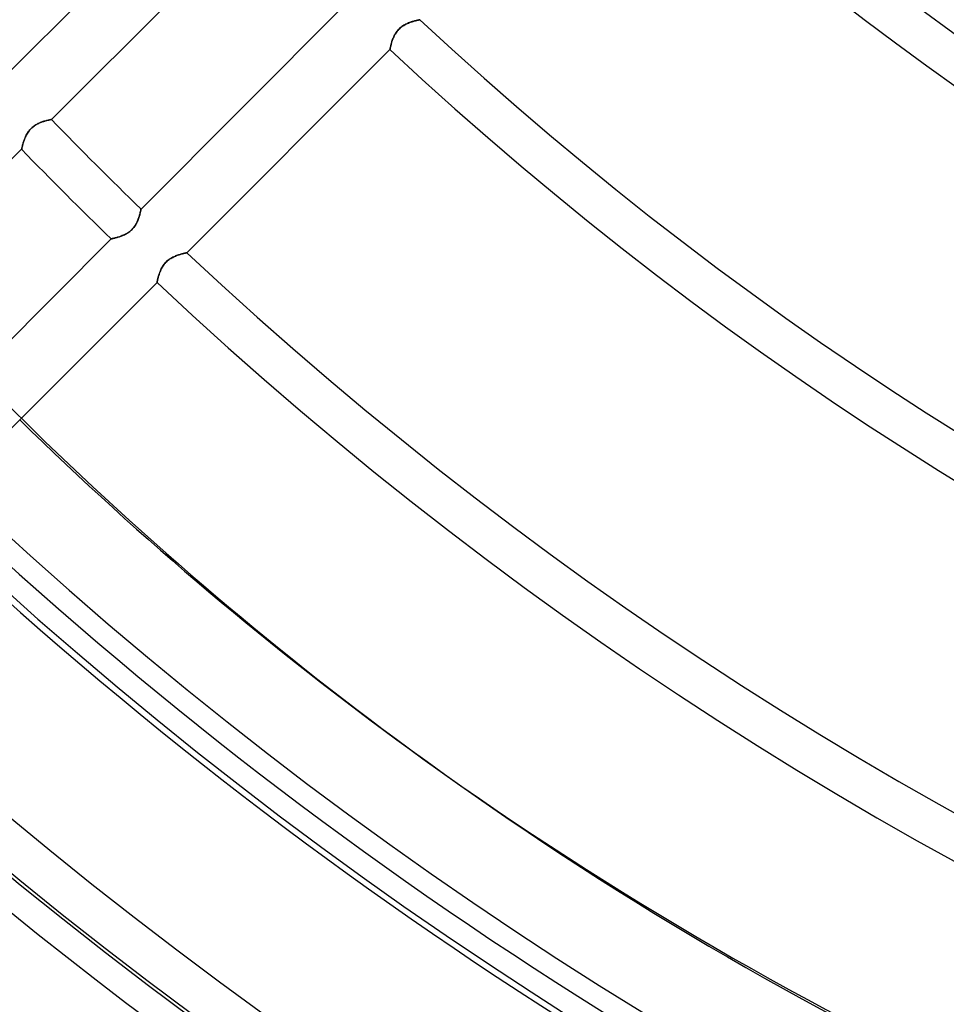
# Model space of a CAD drawing. Header units: millimetres. Extents: x -215 to 215, y -215 to 215.
# Tile 6 of 62: x -102 to -68, y -129 to -94. Entities that reach past the tile are written whole.
import ezdxf

# ---------------------------------------------------------------- set-up
doc = ezdxf.new("R2010")
doc.units = ezdxf.units.MM
doc.layers.add('MAIN-1', color=7, linetype='Continuous')
doc.layers.add('MAIN-2', color=7, linetype='Continuous')

msp = doc.modelspace()

# ---------------------------------------------------------------- linework, layer by layer
at = {"layer": 'MAIN-1'}
for p, q in [((-94.729, -88.259), (-102.066, -95.596)), ((-100.488, -97.253), (-93.154, -89.919)), ((-89.919, -93.154), (-97.253, -100.488)), ((-87.824, -93.899), (-87.791, -93.876)), ((-87.791, -93.876), (-87.758, -93.855)), ((-87.758, -93.855), (-87.724, -93.835)), ((-87.724, -93.835), (-87.69, -93.817)), ((-87.69, -93.817), (-87.656, -93.8)), ((-87.656, -93.8), (-87.622, -93.785)), ((-87.622, -93.785), (-87.588, -93.77)), ((-87.588, -93.77), (-87.555, -93.757)), ((-87.555, -93.757), (-87.521, -93.744)), ((-87.521, -93.744), (-87.489, -93.733)), ((-87.489, -93.733), (-87.457, -93.722)), ((-87.457, -93.722), (-87.425, -93.712)), ((-87.425, -93.712), (-87.395, -93.703)), ((-87.395, -93.703), (-87.367, -93.695)), ((-87.367, -93.695), (-87.339, -93.688)), ((-87.339, -93.688), (-87.314, -93.681)), ((-87.314, -93.681), (-87.29, -93.675)), ((-87.29, -93.675), (-87.268, -93.67)), ((-87.268, -93.67), (-87.248, -93.665)), ((-87.248, -93.665), (-87.23, -93.661)), ((-87.23, -93.661), (-87.215, -93.657)), ((-87.215, -93.657), (-87.203, -93.655)), ((-87.203, -93.655), (-87.193, -93.652)), ((-87.193, -93.652), (-87.186, -93.651)), ((-87.186, -93.651), (-87.181, -93.65)), ((-87.181, -93.65), (-87.18, -93.65)), ((-88.12, -94.265), (-88.104, -94.232)), ((-88.104, -94.232), (-88.086, -94.198)), ((-88.086, -94.198), (-88.067, -94.164)), ((-88.067, -94.164), (-88.046, -94.131)), ((-88.046, -94.131), (-88.024, -94.098)), ((-88.024, -94.098), (-87.999, -94.066)), ((-87.999, -94.066), (-87.973, -94.035)), ((-87.973, -94.035), (-87.946, -94.005)), ((-87.946, -94.005), (-87.918, -93.976)), ((-87.918, -93.976), (-87.888, -93.949)), ((-87.888, -93.949), (-87.857, -93.923)), ((-87.857, -93.923), (-87.824, -93.899)), ((-88.232, -94.601), (-88.226, -94.576)), ((-88.226, -94.576), (-88.219, -94.549)), ((-88.219, -94.549), (-88.212, -94.521)), ((-88.212, -94.521), (-88.203, -94.492)), ((-88.203, -94.492), (-88.194, -94.461)), ((-88.194, -94.461), (-88.185, -94.43)), ((-88.185, -94.43), (-88.174, -94.398)), ((-88.174, -94.398), (-88.162, -94.365)), ((-88.162, -94.365), (-88.149, -94.332)), ((-88.149, -94.332), (-88.135, -94.299)), ((-88.135, -94.299), (-88.12, -94.265)), ((-95.596, -102.066), (-88.259, -94.729)), ((-88.259, -94.729), (-88.258, -94.727)), ((-88.258, -94.723), (-88.256, -94.716)), ((-88.258, -94.727), (-88.258, -94.723)), ((-88.256, -94.716), (-88.255, -94.707)), ((-88.255, -94.707), (-88.252, -94.695)), ((-88.252, -94.695), (-88.249, -94.681)), ((-88.249, -94.681), (-88.246, -94.664)), ((-88.246, -94.664), (-88.242, -94.645)), ((-88.242, -94.645), (-88.237, -94.624)), ((-88.237, -94.624), (-88.232, -94.601)), ((-101.044, -97.441), (-101.012, -97.423)), ((-101.012, -97.423), (-100.981, -97.407)), ((-100.981, -97.407), (-100.949, -97.391)), ((-100.949, -97.391), (-100.917, -97.377)), ((-100.917, -97.377), (-100.885, -97.364)), ((-100.885, -97.364), (-100.854, -97.352)), ((-100.854, -97.352), (-100.823, -97.341)), ((-100.823, -97.341), (-100.792, -97.33)), ((-100.792, -97.33), (-100.762, -97.321)), ((-100.762, -97.321), (-100.733, -97.312)), ((-100.733, -97.312), (-100.705, -97.304)), ((-100.705, -97.304), (-100.678, -97.296)), ((-100.678, -97.296), (-100.652, -97.289)), ((-100.652, -97.289), (-100.628, -97.283)), ((-100.628, -97.283), (-100.605, -97.278)), ((-100.605, -97.278), (-100.584, -97.273)), ((-100.584, -97.273), (-100.565, -97.269)), ((-100.565, -97.269), (-100.547, -97.265)), ((-100.547, -97.265), (-100.532, -97.262)), ((-100.532, -97.262), (-100.519, -97.259)), ((-100.519, -97.259), (-100.508, -97.257)), ((-100.508, -97.257), (-100.499, -97.255)), ((-100.499, -97.255), (-100.493, -97.254)), ((-100.493, -97.254), (-100.489, -97.253)), ((-100.489, -97.253), (-100.488, -97.253)), ((-101.399, -97.817), (-101.381, -97.785)), ((-101.381, -97.785), (-101.363, -97.754)), ((-101.363, -97.754), (-101.343, -97.723)), ((-101.343, -97.723), (-101.322, -97.692)), ((-101.322, -97.692), (-101.299, -97.661)), ((-101.299, -97.661), (-101.275, -97.632)), ((-101.275, -97.632), (-101.25, -97.604)), ((-101.25, -97.604), (-101.224, -97.577)), ((-101.224, -97.577), (-101.196, -97.551)), ((-101.196, -97.551), (-101.167, -97.526)), ((-101.167, -97.526), (-101.137, -97.503)), ((-101.137, -97.503), (-101.107, -97.481)), ((-101.107, -97.481), (-101.076, -97.46)), ((-101.076, -97.46), (-101.044, -97.441)), ((-101.529, -98.171), (-101.522, -98.146)), ((-101.522, -98.146), (-101.515, -98.119)), ((-101.515, -98.119), (-101.507, -98.092)), ((-101.507, -98.092), (-101.498, -98.063)), ((-101.498, -98.063), (-101.489, -98.034)), ((-101.489, -98.034), (-101.479, -98.004)), ((-101.479, -98.004), (-101.468, -97.974)), ((-101.468, -97.974), (-101.456, -97.943)), ((-101.456, -97.943), (-101.443, -97.912)), ((-101.443, -97.912), (-101.429, -97.88)), ((-101.429, -97.88), (-101.415, -97.849)), ((-101.415, -97.849), (-101.399, -97.817)), ((-108.9, -105.665), (-101.566, -98.331)), ((-101.566, -98.33), (-101.565, -98.326)), ((-101.566, -98.331), (-101.566, -98.33)), ((-101.565, -98.326), (-101.564, -98.32)), ((-101.564, -98.32), (-101.562, -98.312)), ((-101.562, -98.312), (-101.56, -98.301)), ((-101.56, -98.301), (-101.557, -98.289)), ((-101.557, -98.289), (-101.554, -98.274)), ((-101.554, -98.274), (-101.55, -98.257)), ((-101.55, -98.257), (-101.546, -98.238)), ((-101.546, -98.238), (-101.541, -98.217)), ((-101.541, -98.217), (-101.535, -98.195)), ((-101.535, -98.195), (-101.529, -98.171)), ((-97.286, -100.637), (-97.293, -100.666)), ((-97.279, -100.611), (-97.286, -100.637)), ((-97.274, -100.586), (-97.279, -100.611)), ((-97.269, -100.564), (-97.274, -100.586)), ((-97.264, -100.544), (-97.269, -100.564)), ((-97.261, -100.528), (-97.264, -100.544)), ((-97.258, -100.513), (-97.261, -100.528)), ((-97.256, -100.502), (-97.258, -100.513)), ((-97.254, -100.494), (-97.256, -100.502)), ((-97.253, -100.489), (-97.254, -100.494)), ((-97.253, -100.488), (-97.253, -100.489)), ((-97.404, -100.975), (-97.423, -101.011)), ((-97.387, -100.938), (-97.404, -100.975)), ((-97.371, -100.902), (-97.387, -100.938)), ((-97.356, -100.866), (-97.371, -100.902)), ((-97.343, -100.83), (-97.356, -100.866)), ((-97.331, -100.795), (-97.343, -100.83)), ((-97.32, -100.761), (-97.331, -100.795)), ((-97.31, -100.728), (-97.32, -100.761)), ((-97.301, -100.696), (-97.31, -100.728)), ((-97.293, -100.666), (-97.301, -100.696)), ((-97.708, -101.334), (-97.745, -101.357)), ((-97.673, -101.308), (-97.708, -101.334)), ((-97.638, -101.281), (-97.673, -101.308)), ((-97.605, -101.251), (-97.638, -101.281)), ((-97.574, -101.221), (-97.605, -101.251)), ((-97.544, -101.189), (-97.574, -101.221)), ((-97.516, -101.155), (-97.544, -101.189)), ((-97.49, -101.12), (-97.516, -101.155)), ((-97.466, -101.084), (-97.49, -101.12)), ((-97.443, -101.048), (-97.466, -101.084)), ((-97.423, -101.011), (-97.443, -101.048)), ((-98.331, -101.566), (-105.665, -108.9)), ((-98.33, -101.566), (-98.331, -101.566)), ((-98.325, -101.565), (-98.33, -101.566)), ((-98.317, -101.563), (-98.325, -101.565)), ((-98.306, -101.561), (-98.317, -101.563)), ((-98.293, -101.558), (-98.306, -101.561)), ((-98.276, -101.555), (-98.293, -101.558)), ((-98.257, -101.55), (-98.276, -101.555)), ((-98.236, -101.545), (-98.257, -101.55)), ((-98.212, -101.54), (-98.236, -101.545)), ((-98.187, -101.533), (-98.212, -101.54)), ((-98.159, -101.526), (-98.187, -101.533)), ((-98.13, -101.518), (-98.159, -101.526)), ((-98.099, -101.509), (-98.13, -101.518)), ((-98.067, -101.5), (-98.099, -101.509)), ((-98.034, -101.489), (-98.067, -101.5)), ((-98, -101.477), (-98.034, -101.489)), ((-97.964, -101.464), (-98, -101.477)), ((-97.928, -101.45), (-97.964, -101.464)), ((-97.892, -101.434), (-97.928, -101.45)), ((-97.855, -101.418), (-97.892, -101.434)), ((-97.818, -101.399), (-97.855, -101.418)), ((-97.781, -101.379), (-97.818, -101.399)), ((-97.745, -101.357), (-97.781, -101.379)), ((-96.362, -102.421), (-96.334, -102.392)), ((-96.334, -102.392), (-96.304, -102.365)), ((-96.304, -102.365), (-96.273, -102.339)), ((-96.273, -102.339), (-96.24, -102.315)), ((-96.24, -102.315), (-96.207, -102.292)), ((-96.207, -102.292), (-96.174, -102.271)), ((-96.174, -102.271), (-96.14, -102.251)), ((-96.14, -102.251), (-96.106, -102.233)), ((-96.106, -102.233), (-96.072, -102.216)), ((-96.072, -102.216), (-96.038, -102.2)), ((-96.038, -102.2), (-96.004, -102.186)), ((-96.004, -102.186), (-95.97, -102.172)), ((-95.97, -102.172), (-95.937, -102.16)), ((-95.937, -102.16), (-95.904, -102.148)), ((-95.904, -102.148), (-95.872, -102.138)), ((-95.872, -102.138), (-95.841, -102.128)), ((-95.841, -102.128), (-95.811, -102.119)), ((-95.811, -102.119), (-95.782, -102.111)), ((-95.782, -102.111), (-95.755, -102.103)), ((-95.755, -102.103), (-95.73, -102.097)), ((-95.73, -102.097), (-95.706, -102.091)), ((-95.706, -102.091), (-95.684, -102.085)), ((-95.684, -102.085), (-95.664, -102.081)), ((-95.664, -102.081), (-95.646, -102.077)), ((-95.646, -102.077), (-95.631, -102.073)), ((-95.631, -102.073), (-95.619, -102.071)), ((-95.619, -102.071), (-95.609, -102.068)), ((-95.609, -102.068), (-95.601, -102.067)), ((-95.601, -102.067), (-95.597, -102.066)), ((-95.597, -102.066), (-95.596, -102.066)), ((-96.578, -102.781), (-96.565, -102.748)), ((-96.565, -102.748), (-96.551, -102.715)), ((-96.551, -102.715), (-96.536, -102.681)), ((-96.536, -102.681), (-96.52, -102.648)), ((-96.52, -102.648), (-96.502, -102.614)), ((-96.502, -102.614), (-96.483, -102.58)), ((-96.483, -102.58), (-96.462, -102.547)), ((-96.462, -102.547), (-96.439, -102.514)), ((-96.439, -102.514), (-96.415, -102.482)), ((-96.415, -102.482), (-96.389, -102.45)), ((-96.389, -102.45), (-96.362, -102.421)), ((-96.672, -103.132), (-96.67, -103.123)), ((-96.67, -103.123), (-96.668, -103.111)), ((-96.668, -103.111), (-96.665, -103.096)), ((-96.665, -103.096), (-96.662, -103.08)), ((-96.662, -103.08), (-96.657, -103.061)), ((-96.657, -103.061), (-96.653, -103.039)), ((-96.653, -103.039), (-96.647, -103.016)), ((-96.647, -103.016), (-96.641, -102.992)), ((-96.641, -102.992), (-96.635, -102.965)), ((-96.635, -102.965), (-96.627, -102.937)), ((-96.627, -102.937), (-96.619, -102.908)), ((-96.619, -102.908), (-96.61, -102.877)), ((-96.61, -102.877), (-96.6, -102.846)), ((-96.6, -102.846), (-96.589, -102.814)), ((-96.589, -102.814), (-96.578, -102.781)), ((-104.011, -110.481), (-96.675, -103.145)), ((-96.675, -103.145), (-96.674, -103.143)), ((-96.674, -103.139), (-96.672, -103.132)), ((-96.674, -103.143), (-96.674, -103.139)), ((-87.544, -119.995), (-87.069, -120.34))]:
    msp.add_line(p, q, dxfattribs=at)
for radius, start, end in [(104.157, 227.51749, 312.48255), (105.683, 227.48111, 312.51887), (116.052, 227.25932, 312.74072), (117.578, 227.22998, 312.77006), (127.948, 227.04915, 312.95083), (129.472, 227.02503, 312.975), (139.843, 224.06273, 225.93727), (141.368, 224.07287, 225.92713), (139.843, 226.8748, 313.12523), (141.368, 226.85458, 313.14546), (151.738, 226.72778, 313.27226), (153.262, 226.66235, 313.33763), (159.363, 226.6451, 313.35493), (160.887, 226.58311, 313.41687), (161, 226.62832, 313.37166), (166.988, 226.56993, 313.43005), (168.512, 226.47253, 313.52745)]:
    msp.add_arc((0, 0), radius, start, end, dxfattribs=at)
for centre, major_axis, start_param, end_param in [((26.653, 37.185), (-114.198, -157.18), -0.117258, 0), ((27.129, 36.84), (114.198, 157.18), 3.020655, 3.141593), ((27.129, 36.84), (114.198, 157.18), -3.141593, -2.827433)]:
    msp.add_ellipse(centre, major_axis=major_axis, ratio=0.809017, start_param=start_param, end_param=end_param, dxfattribs=at)
at = {"layer": 'MAIN-2'}
for p, q in [((-87.789, -93.875), (-87.823, -93.898)), ((-87.756, -93.853), (-87.789, -93.875)), ((-87.721, -93.834), (-87.756, -93.853)), ((-87.687, -93.815), (-87.721, -93.834)), ((-87.653, -93.799), (-87.687, -93.815)), ((-87.619, -93.783), (-87.653, -93.799)), ((-87.585, -93.769), (-87.619, -93.783)), ((-87.552, -93.755), (-87.585, -93.769)), ((-87.519, -93.743), (-87.552, -93.755)), ((-87.486, -93.732), (-87.519, -93.743)), ((-87.454, -93.721), (-87.486, -93.732)), ((-87.424, -93.712), (-87.454, -93.721)), ((-87.394, -93.703), (-87.424, -93.712)), ((-87.365, -93.695), (-87.394, -93.703)), ((-87.338, -93.687), (-87.365, -93.695)), ((-87.312, -93.681), (-87.338, -93.687)), ((-87.289, -93.675), (-87.312, -93.681)), ((-87.267, -93.669), (-87.289, -93.675)), ((-87.247, -93.665), (-87.267, -93.669)), ((-87.23, -93.661), (-87.247, -93.665)), ((-87.215, -93.657), (-87.23, -93.661)), ((-87.202, -93.655), (-87.215, -93.657)), ((-87.192, -93.652), (-87.202, -93.655)), ((-87.185, -93.651), (-87.192, -93.652)), ((-87.181, -93.65), (-87.185, -93.651)), ((-87.18, -93.65), (-87.181, -93.65)), ((-88.106, -94.236), (-88.123, -94.27)), ((-88.088, -94.201), (-88.106, -94.236)), ((-88.069, -94.167), (-88.088, -94.201)), ((-88.047, -94.133), (-88.069, -94.167)), ((-88.025, -94.1), (-88.047, -94.133)), ((-88, -94.067), (-88.025, -94.1)), ((-87.974, -94.035), (-88, -94.067)), ((-87.946, -94.005), (-87.974, -94.035)), ((-87.917, -93.976), (-87.946, -94.005)), ((-87.887, -93.948), (-87.917, -93.976)), ((-87.855, -93.922), (-87.887, -93.948)), ((-87.823, -93.898), (-87.855, -93.922)), ((-88.227, -94.579), (-88.232, -94.603)), ((-88.22, -94.553), (-88.227, -94.579)), ((-88.213, -94.526), (-88.22, -94.553)), ((-88.205, -94.497), (-88.213, -94.526)), ((-88.196, -94.467), (-88.205, -94.497)), ((-88.187, -94.436), (-88.196, -94.467)), ((-88.176, -94.404), (-88.187, -94.436)), ((-88.164, -94.372), (-88.176, -94.404)), ((-88.152, -94.338), (-88.164, -94.372)), ((-88.138, -94.304), (-88.152, -94.338)), ((-88.123, -94.27), (-88.138, -94.304)), ((-88.258, -94.727), (-88.259, -94.729)), ((-88.256, -94.717), (-88.258, -94.723)), ((-88.258, -94.723), (-88.258, -94.727)), ((-88.255, -94.707), (-88.256, -94.717)), ((-88.252, -94.696), (-88.255, -94.707)), ((-88.249, -94.681), (-88.252, -94.696)), ((-88.246, -94.665), (-88.249, -94.681)), ((-88.242, -94.646), (-88.246, -94.665)), ((-88.237, -94.626), (-88.242, -94.646)), ((-88.232, -94.603), (-88.237, -94.626)), ((-101.011, -97.423), (-101.048, -97.443)), ((-100.975, -97.404), (-101.011, -97.423)), ((-100.938, -97.387), (-100.975, -97.404)), ((-100.902, -97.371), (-100.938, -97.387)), ((-100.866, -97.356), (-100.902, -97.371)), ((-100.83, -97.343), (-100.866, -97.356)), ((-100.795, -97.331), (-100.83, -97.343)), ((-100.761, -97.32), (-100.795, -97.331)), ((-100.728, -97.31), (-100.761, -97.32)), ((-100.696, -97.301), (-100.728, -97.31)), ((-100.666, -97.293), (-100.696, -97.301)), ((-100.637, -97.286), (-100.666, -97.293)), ((-100.611, -97.279), (-100.637, -97.286)), ((-100.586, -97.274), (-100.611, -97.279)), ((-100.564, -97.269), (-100.586, -97.274)), ((-100.544, -97.264), (-100.564, -97.269)), ((-100.528, -97.261), (-100.544, -97.264)), ((-100.513, -97.258), (-100.528, -97.261)), ((-100.502, -97.256), (-100.513, -97.258)), ((-100.494, -97.254), (-100.502, -97.256)), ((-100.489, -97.253), (-100.494, -97.254)), ((-100.488, -97.253), (-100.489, -97.253)), ((-101.379, -97.781), (-101.399, -97.818)), ((-101.357, -97.745), (-101.379, -97.781)), ((-101.334, -97.708), (-101.357, -97.745)), ((-101.308, -97.673), (-101.334, -97.708)), ((-101.281, -97.638), (-101.308, -97.673)), ((-101.251, -97.605), (-101.281, -97.638)), ((-101.221, -97.574), (-101.251, -97.605)), ((-101.189, -97.544), (-101.221, -97.574)), ((-101.155, -97.516), (-101.189, -97.544)), ((-101.12, -97.49), (-101.155, -97.516)), ((-101.084, -97.466), (-101.12, -97.49)), ((-101.048, -97.443), (-101.084, -97.466)), ((-101.518, -98.13), (-101.526, -98.159)), ((-101.509, -98.099), (-101.518, -98.13)), ((-101.5, -98.067), (-101.509, -98.099)), ((-101.489, -98.034), (-101.5, -98.067)), ((-101.477, -98), (-101.489, -98.034)), ((-101.464, -97.964), (-101.477, -98)), ((-101.45, -97.928), (-101.464, -97.964)), ((-101.434, -97.892), (-101.45, -97.928)), ((-101.418, -97.855), (-101.434, -97.892)), ((-101.399, -97.818), (-101.418, -97.855)), ((-101.565, -98.325), (-101.566, -98.33)), ((-101.566, -98.33), (-101.566, -98.331)), ((-101.563, -98.317), (-101.565, -98.325)), ((-101.561, -98.306), (-101.563, -98.317)), ((-101.558, -98.293), (-101.561, -98.306)), ((-101.555, -98.276), (-101.558, -98.293)), ((-101.55, -98.257), (-101.555, -98.276)), ((-101.545, -98.236), (-101.55, -98.257)), ((-101.54, -98.212), (-101.545, -98.236)), ((-101.533, -98.187), (-101.54, -98.212)), ((-101.526, -98.159), (-101.533, -98.187)), ((-97.289, -100.652), (-97.283, -100.628)), ((-97.283, -100.628), (-97.278, -100.605)), ((-97.278, -100.605), (-97.273, -100.584)), ((-97.273, -100.584), (-97.269, -100.565)), ((-97.269, -100.565), (-97.265, -100.547)), ((-97.265, -100.547), (-97.262, -100.532)), ((-97.262, -100.532), (-97.259, -100.519)), ((-97.259, -100.519), (-97.257, -100.508)), ((-97.257, -100.508), (-97.255, -100.499)), ((-97.255, -100.499), (-97.254, -100.493)), ((-97.254, -100.493), (-97.253, -100.489)), ((-97.253, -100.489), (-97.253, -100.488)), ((-97.423, -101.012), (-97.407, -100.981)), ((-97.407, -100.981), (-97.391, -100.949)), ((-97.391, -100.949), (-97.377, -100.917)), ((-97.377, -100.917), (-97.364, -100.885)), ((-97.364, -100.885), (-97.352, -100.854)), ((-97.352, -100.854), (-97.341, -100.823)), ((-97.341, -100.823), (-97.33, -100.792)), ((-97.33, -100.792), (-97.321, -100.762)), ((-97.321, -100.762), (-97.312, -100.733)), ((-97.312, -100.733), (-97.304, -100.705)), ((-97.304, -100.705), (-97.296, -100.678)), ((-97.296, -100.678), (-97.289, -100.652)), ((-97.754, -101.363), (-97.723, -101.343)), ((-97.723, -101.343), (-97.692, -101.322)), ((-97.692, -101.322), (-97.661, -101.299)), ((-97.661, -101.299), (-97.632, -101.275)), ((-97.632, -101.275), (-97.604, -101.25)), ((-97.604, -101.25), (-97.577, -101.224)), ((-97.577, -101.224), (-97.551, -101.196)), ((-97.551, -101.196), (-97.526, -101.167)), ((-97.526, -101.167), (-97.503, -101.137)), ((-97.503, -101.137), (-97.481, -101.107)), ((-97.481, -101.107), (-97.46, -101.076)), ((-97.46, -101.076), (-97.441, -101.044)), ((-97.441, -101.044), (-97.423, -101.012)), ((-98.331, -101.566), (-98.33, -101.566)), ((-98.33, -101.566), (-98.326, -101.565)), ((-98.326, -101.565), (-98.32, -101.564)), ((-98.32, -101.564), (-98.312, -101.562)), ((-98.312, -101.562), (-98.301, -101.56)), ((-98.301, -101.56), (-98.289, -101.557)), ((-98.289, -101.557), (-98.274, -101.554)), ((-98.274, -101.554), (-98.257, -101.55)), ((-98.257, -101.55), (-98.238, -101.546)), ((-98.238, -101.546), (-98.217, -101.541)), ((-98.217, -101.541), (-98.195, -101.535)), ((-98.195, -101.535), (-98.171, -101.529)), ((-98.171, -101.529), (-98.146, -101.522)), ((-98.146, -101.522), (-98.119, -101.515)), ((-98.119, -101.515), (-98.092, -101.507)), ((-98.092, -101.507), (-98.063, -101.498)), ((-98.063, -101.498), (-98.034, -101.489)), ((-98.034, -101.489), (-98.004, -101.479)), ((-98.004, -101.479), (-97.974, -101.468)), ((-97.974, -101.468), (-97.943, -101.456)), ((-97.943, -101.456), (-97.912, -101.443)), ((-97.912, -101.443), (-97.88, -101.429)), ((-97.88, -101.429), (-97.849, -101.415)), ((-97.849, -101.415), (-97.817, -101.399)), ((-97.817, -101.399), (-97.785, -101.381)), ((-97.785, -101.381), (-97.754, -101.363)), ((-96.333, -102.391), (-96.362, -102.42)), ((-96.303, -102.364), (-96.333, -102.391)), ((-96.271, -102.338), (-96.303, -102.364)), ((-96.239, -102.313), (-96.271, -102.338)), ((-96.205, -102.29), (-96.239, -102.313)), ((-96.171, -102.269), (-96.205, -102.29)), ((-96.137, -102.249), (-96.171, -102.269)), ((-96.103, -102.231), (-96.137, -102.249)), ((-96.069, -102.214), (-96.103, -102.231)), ((-96.035, -102.199), (-96.069, -102.214)), ((-96.001, -102.184), (-96.035, -102.199)), ((-95.968, -102.171), (-96.001, -102.184)), ((-95.935, -102.159), (-95.968, -102.171)), ((-95.902, -102.147), (-95.935, -102.159)), ((-95.87, -102.137), (-95.902, -102.147)), ((-95.839, -102.127), (-95.87, -102.137)), ((-95.81, -102.118), (-95.839, -102.127)), ((-95.781, -102.11), (-95.81, -102.118)), ((-95.754, -102.103), (-95.781, -102.11)), ((-95.728, -102.096), (-95.754, -102.103)), ((-95.704, -102.09), (-95.728, -102.096)), ((-95.683, -102.085), (-95.704, -102.09)), ((-95.663, -102.081), (-95.683, -102.085)), ((-95.646, -102.077), (-95.663, -102.081)), ((-95.631, -102.073), (-95.646, -102.077)), ((-95.618, -102.07), (-95.631, -102.073)), ((-95.608, -102.068), (-95.618, -102.07)), ((-95.601, -102.067), (-95.608, -102.068)), ((-95.597, -102.066), (-95.601, -102.067)), ((-95.596, -102.066), (-95.597, -102.066)), ((-96.567, -102.754), (-96.58, -102.787)), ((-96.553, -102.72), (-96.567, -102.754)), ((-96.538, -102.686), (-96.553, -102.72)), ((-96.522, -102.651), (-96.538, -102.686)), ((-96.504, -102.617), (-96.522, -102.651)), ((-96.484, -102.583), (-96.504, -102.617)), ((-96.463, -102.549), (-96.484, -102.583)), ((-96.44, -102.515), (-96.463, -102.549)), ((-96.416, -102.483), (-96.44, -102.515)), ((-96.389, -102.451), (-96.416, -102.483)), ((-96.362, -102.42), (-96.389, -102.451)), ((-96.67, -103.123), (-96.672, -103.132)), ((-96.668, -103.111), (-96.67, -103.123)), ((-96.665, -103.097), (-96.668, -103.111)), ((-96.662, -103.081), (-96.665, -103.097)), ((-96.658, -103.062), (-96.662, -103.081)), ((-96.653, -103.041), (-96.658, -103.062)), ((-96.648, -103.019), (-96.653, -103.041)), ((-96.642, -102.995), (-96.648, -103.019)), ((-96.636, -102.969), (-96.642, -102.995)), ((-96.629, -102.942), (-96.636, -102.969)), ((-96.621, -102.913), (-96.629, -102.942)), ((-96.612, -102.883), (-96.621, -102.913)), ((-96.602, -102.852), (-96.612, -102.883)), ((-96.592, -102.82), (-96.602, -102.852)), ((-96.58, -102.787), (-96.592, -102.82)), ((-96.674, -103.143), (-96.675, -103.145)), ((-96.672, -103.132), (-96.674, -103.139)), ((-96.674, -103.139), (-96.674, -103.143))]:
    msp.add_line(p, q, dxfattribs=at)
for radius, end in [(162, 0), (153.5, 270.00002), (152.5, 270.00002)]:
    msp.add_arc((0, 0), radius, 179.99998, end, dxfattribs=at)
for centre, major_axis, start_param, end_param in [((27.129, 36.84), (114.198, 157.18), 3.006163, 3.020655), ((26.653, 37.185), (-114.198, -157.18), 0, 0.314159)]:
    msp.add_ellipse(centre, major_axis=major_axis, ratio=0.809017, start_param=start_param, end_param=end_param, dxfattribs=at)

doc.saveas('drawing.dxf')
